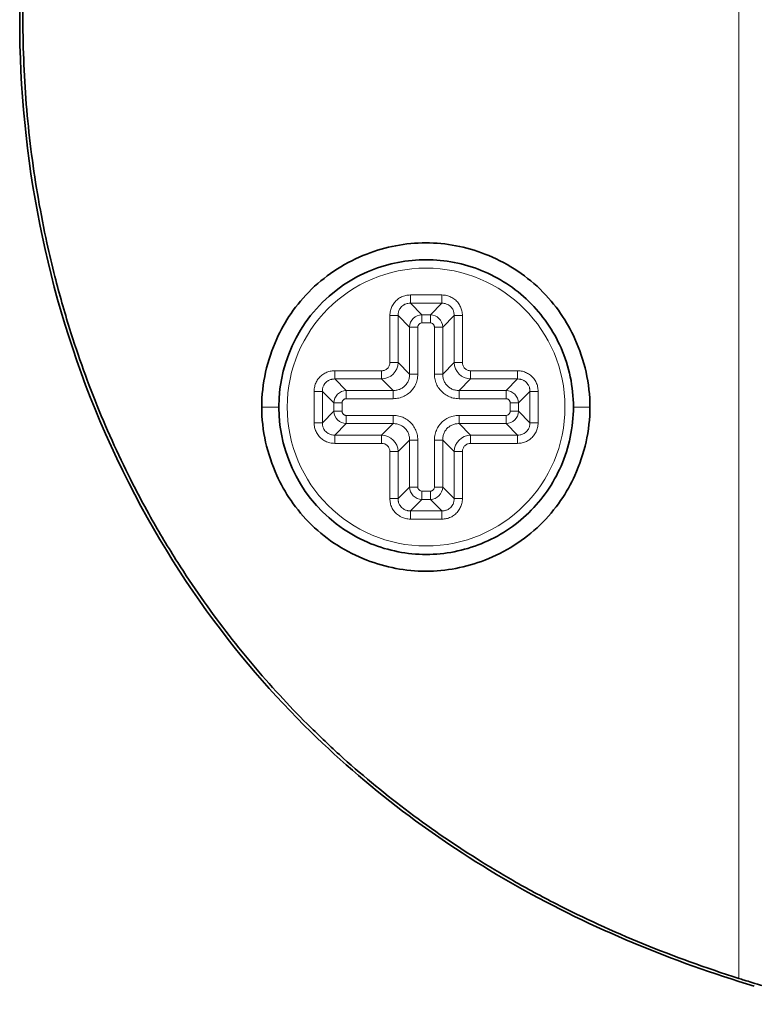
# Model space of a CAD drawing. Header units: millimetres. Extents: x 5 to 415, y 5 to 292.
# Tile 46 of 123: x 286 to 294, y 147 to 158. Entities that reach past the tile are written whole.
import ezdxf

# ---------------------------------------------------------------- set-up
doc = ezdxf.new("R2010")
doc.units = ezdxf.units.MM
doc.layers.add('Sichtbar (ISO)', color=7, linetype='Continuous', lineweight=35)
doc.layers.add('Sichtbar schmal (ISO)', color=7, linetype='Continuous', lineweight=18)

msp = doc.modelspace()

# ---------------------------------------------------------------- linework, layer by layer
at = {"layer": 'Sichtbar (ISO)'}
msp.add_line((290.61465678, 152.57741864), (290.6146164, 152.57746783), dxfattribs=at)
msp.add_arc((290.4675014, 153.63499894), 1.75, 124.081388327, 235.918610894, dxfattribs=at)
for points, knots in [([(294.36755158, 146.75790121), (293.39120771, 147.0518644), (292.4428171, 147.44054452), (290.660105, 148.44459046), (289.82931322, 149.06025904), (288.22795083, 150.62937397), (287.28220081, 151.83620458), (285.95662247, 154.97380986), (285.6376148, 156.60125212), (285.63761179, 159.8688264), (285.9566272, 161.4961999), (287.26229847, 164.58661627), (288.18409327, 165.79768512), (289.82930698, 167.40974834), (290.66016341, 168.02543918), (292.44287854, 169.02948087), (293.39120221, 169.41813178), (294.36755158, 169.71208636)], [-2.7875682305, -2.7875682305, -2.7875682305, -2.7875682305, -2.4566998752, -2.4566998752, -2.1233366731, -2.1233366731, -1.7272923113, -1.7272923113, -1.3629992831, -1.3629992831, -0.9987001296, -0.9987001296, -0.614094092, -0.614094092, -0.3058953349, -0.3058953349, -0.0000030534, -0.0000030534, -0.0000030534, -0.0000030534]), ([(294.1849538, 146.84951414), (293.78702917, 146.97515328), (293.40706291, 147.11284003), (293.04530886, 147.26078549), (292.68355481, 147.40873094), (292.33998582, 147.56685632), (292.01204632, 147.73484825), (291.83709303, 147.82447069), (291.66661073, 147.91690651), (291.50032313, 148.01214478), (291.35491455, 148.09542496), (291.21271325, 148.18084759), (291.07355485, 148.26832154), (290.7752565, 148.45582969), (290.49082967, 148.65274521), (290.21836905, 148.8592722), (289.94590842, 149.06579919), (289.68545422, 149.28197761), (289.43694187, 149.50752455), (289.30565029, 149.62668327), (289.1776959, 149.74846119), (289.05307381, 149.87287375), (288.94180773, 149.98395275), (288.83319792, 150.09713225), (288.72719157, 150.21236028), (288.50245424, 150.45664793), (288.28937387, 150.71012802), (288.08749263, 150.97290752), (287.88561139, 151.23568703), (287.69493346, 151.50776056), (287.51549452, 151.7896054), (287.40386685, 151.96493904), (287.29660011, 152.14407279), (287.19399616, 152.326812), (287.13166659, 152.43782191), (287.07105812, 152.55016212), (287.01220564, 152.66378421), (286.85647302, 152.96444556), (286.7130468, 153.27405697), (286.58258222, 153.59171987), (286.45211763, 153.90938277), (286.33462671, 154.23509978), (286.23093233, 154.5674729), (286.16746429, 154.77090792), (286.10915886, 154.97684161), (286.0561703, 155.18505447), (286.0225859, 155.31702079), (285.99113771, 155.4499024), (285.96185843, 155.58365377), (285.8863831, 155.92843442), (285.82537008, 156.27897679), (285.77953037, 156.63262465), (285.73369066, 156.98627251), (285.70298667, 157.34302048), (285.68768097, 157.70141358), (285.68009644, 157.87901022), (285.6762952, 158.05701134), (285.67629486, 158.23501758), (285.67629451, 158.41623101), (285.68023338, 158.59744943), (285.688094, 158.77825164), (285.70367611, 159.13665613), (285.73465808, 159.49342639), (285.7807945, 159.84715609), (285.82693093, 160.2008858), (285.88827113, 160.55156863), (285.96401522, 160.89620232), (285.99268851, 161.02666505), (286.02341709, 161.15625865), (286.05617195, 161.28496002), (286.10994318, 161.49623949), (286.16917314, 161.70511396), (286.2337202, 161.9114354), (286.33758625, 162.24343801), (286.45524225, 162.56884094), (286.58583802, 162.88616233), (286.71643378, 163.20348372), (286.85993431, 163.51273416), (287.01607287, 163.81364315), (287.07368517, 163.92467311), (287.13302, 164.03456237), (287.19401923, 164.14320504), (287.29833769, 164.32900145), (287.40752612, 164.51114916), (287.52109008, 164.68916931), (287.70105947, 164.97128504), (287.89196664, 165.24309773), (288.09389563, 165.5054397), (288.29582462, 165.76778166), (288.50879273, 166.02063096), (288.73280386, 166.26376476), (288.83711128, 166.37697636), (288.94381847, 166.48808158), (289.05305343, 166.59713155), (289.17841202, 166.72227784), (289.30709929, 166.84471857), (289.43926122, 166.96459694), (289.68658639, 167.18893492), (289.94607229, 167.40430488), (290.21783758, 167.61032456), (290.48960287, 167.81634424), (290.77360592, 168.01305697), (291.0718864, 168.20062163), (291.21152437, 168.28842874), (291.35431656, 168.37422607), (291.50038532, 168.45788395), (291.66633386, 168.55292758), (291.83651179, 168.64520881), (292.01112319, 168.73467516), (292.33942844, 168.90289024), (292.68332609, 169.06117333), (293.04525074, 169.20918925), (293.4071754, 169.35720517), (293.78715213, 169.49487907), (294.1849538, 169.62047464)], [0, 0, 0, 0, 0.0344827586, 0.0344827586, 0.0344827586, 0.0689655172, 0.0689655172, 0.0689655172, 0.0873618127, 0.0873618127, 0.0873618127, 0.1034482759, 0.1034482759, 0.1034482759, 0.1379310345, 0.1379310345, 0.1379310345, 0.1724137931, 0.1724137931, 0.1724137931, 0.190631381, 0.190631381, 0.190631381, 0.2068965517, 0.2068965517, 0.2068965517, 0.2413793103, 0.2413793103, 0.2413793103, 0.275862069, 0.275862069, 0.275862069, 0.2973135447, 0.2973135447, 0.2973135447, 0.3103448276, 0.3103448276, 0.3103448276, 0.3448275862, 0.3448275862, 0.3448275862, 0.3793103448, 0.3793103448, 0.3793103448, 0.4004161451, 0.4004161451, 0.4004161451, 0.4137931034, 0.4137931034, 0.4137931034, 0.4482758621, 0.4482758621, 0.4482758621, 0.4827586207, 0.4827586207, 0.4827586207, 0.4998460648, 0.4998460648, 0.4998460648, 0.5172413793, 0.5172413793, 0.5172413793, 0.5517241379, 0.5517241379, 0.5517241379, 0.5862068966, 0.5862068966, 0.5862068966, 0.5992605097, 0.5992605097, 0.5992605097, 0.6206896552, 0.6206896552, 0.6206896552, 0.6551724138, 0.6551724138, 0.6551724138, 0.6896551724, 0.6896551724, 0.6896551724, 0.702378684, 0.702378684, 0.702378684, 0.724137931, 0.724137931, 0.724137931, 0.7586206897, 0.7586206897, 0.7586206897, 0.7931034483, 0.7931034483, 0.7931034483, 0.8091598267, 0.8091598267, 0.8091598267, 0.8275862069, 0.8275862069, 0.8275862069, 0.8620689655, 0.8620689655, 0.8620689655, 0.8965517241, 0.8965517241, 0.8965517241, 0.9126945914, 0.9126945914, 0.9126945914, 0.9310344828, 0.9310344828, 0.9310344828, 0.9655172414, 0.9655172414, 0.9655172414, 1, 1, 1, 1]), ([(288.51412416, 153.63499896), (288.51409344, 153.77453236), (288.52993753, 153.91388921), (288.59053822, 154.1863839), (288.63532702, 154.31954439), (288.78387785, 154.64476923), (288.91742355, 154.85193913), (289.29405473, 155.21622977), (289.51910441, 155.35770463), (289.98531022, 155.53832397), (290.2244781, 155.58503015), (290.70355414, 155.58502879), (290.9427218, 155.5383214), (291.40892687, 155.35769955), (291.63397582, 155.2162235), (292.01059859, 154.85193682), (292.14414532, 154.64476885), (292.29269659, 154.31953906), (292.33748397, 154.18638193), (292.39808431, 153.91388979), (292.41392841, 153.77453239), (292.4139048, 153.63499891)], [-0.54629093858, -0.54629093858, -0.54629093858, -0.54629093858, -0.50442809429, -0.50442809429, -0.46252772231, -0.46252772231, -0.39714004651, -0.39714004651, -0.33256562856, -0.33256562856, -0.27315315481, -0.27315315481, -0.21374072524, -0.21374072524, -0.14916639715, -0.14916639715, -0.08378101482, -0.08378101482, -0.04188477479, -0.04188477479, -0.00002468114, -0.00002468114, -0.00002468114, -0.00002468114]), ([(292.21757218, 153.63499888), (292.21750139, 153.75537391), (292.20508238, 153.87542782), (292.15571676, 154.11145185), (292.11883654, 154.22675159), (291.97956667, 154.54459017), (291.8495012, 154.73214234), (291.52494241, 155.04766202), (291.33344706, 155.17253138), (290.9148566, 155.34172975), (290.69227827, 155.38498149), (290.24298189, 155.38501638), (290.02036718, 155.34178552), (289.69747032, 155.21131939), (289.58855228, 155.15322994), (289.48685393, 155.08442315)], [-0.55101629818, -0.55101629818, -0.55101629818, -0.55101629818, -0.51492403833, -0.51492403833, -0.47872638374, -0.47872638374, -0.41089323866, -0.41089323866, -0.3429597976, -0.3429597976, -0.27556484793, -0.27556484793, -0.20816556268, -0.20816556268, -0.17116534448, -0.17116534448, -0.17116534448, -0.17116534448]), ([(292.4139048, 153.63499891), (292.41392843, 153.49548241), (292.39808816, 153.35614191), (292.33750218, 153.08368127), (292.29272535, 152.95053878), (292.14415945, 152.62523337), (292.01060105, 152.41808662), (291.63407128, 152.0538438), (291.4090303, 151.91235456), (290.94283082, 151.73170384), (290.70366065, 151.68498232), (290.22457163, 151.68495449), (289.98539704, 151.73165151), (289.51918257, 151.91225075), (289.29412687, 152.05371564), (288.91742539, 152.41803944), (288.78388852, 152.62522537), (288.63534875, 152.95039306), (288.59055198, 153.08356464), (288.52994043, 153.35608314), (288.51409346, 153.49545277), (288.51412416, 153.63499896)], [-0.54589797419, -0.54589797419, -0.54589797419, -0.54589797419, -0.50410513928, -0.50410513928, -0.46227620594, -0.46227620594, -0.39696045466, -0.39696045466, -0.33243084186, -0.33243084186, -0.27305848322, -0.27305848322, -0.21368521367, -0.21368521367, -0.14915380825, -0.14915380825, -0.0837912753, -0.0837912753, -0.04188983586, -0.04188983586, -0.00002591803, -0.00002591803, -0.00002591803, -0.00002591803]), ([(289.48685391, 152.18557474), (289.58853497, 152.11677965), (289.69743335, 152.05869819), (290.02030254, 151.92822979), (290.24291155, 151.88499106), (290.69220363, 151.88500682), (290.9147837, 151.92824903), (291.3333821, 152.09742979), (291.52488348, 152.2222916), (291.84945809, 152.53780061), (291.97953251, 152.72535023), (292.11881931, 153.04319604), (292.15570594, 153.15850498), (292.20508019, 153.3945489), (292.21750139, 153.51461331), (292.21757218, 153.63499888)], [-0.38007672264, -0.38007672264, -0.38007672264, -0.38007672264, -0.3430620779, -0.3430620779, -0.27562619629, -0.27562619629, -0.20819343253, -0.20819343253, -0.14022157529, -0.14022157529, -0.0723494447, -0.0723494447, -0.03612824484, -0.03612824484, -0.00001250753, -0.00001250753, -0.00001250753, -0.00001250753]), ([(295.1675014, 146.54234852), (295.16750139, 146.54455238), (295.15999799, 146.54860163), (295.12954253, 146.56061509), (295.10586727, 146.56874062), (295.02646673, 146.59425123), (294.96095995, 146.61405078), (294.80020603, 146.66204287), (294.705558, 146.69006637), (294.51823145, 146.74638558), (294.42932491, 146.77340506), (294.30828394, 146.81086999), (294.27818281, 146.82023945), (294.23690134, 146.83316594), (294.22580628, 146.83664769), (294.20479101, 146.84325698), (294.19487288, 146.84638233), (294.1849538, 146.84951414)], [-0.15925330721, -0.15925330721, -0.15925330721, -0.15925330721, -0.13800127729, -0.13800127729, -0.11556684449, -0.11556684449, -0.0807993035, -0.0807993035, -0.04514573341, -0.04514573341, -0.01613782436, -0.01613782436, -0.00661673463, -0.00661673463, -0.00312195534, -0.00312195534, -0.000001, -0.000001, -0.000001, -0.000001])]:
    msp.add_open_spline(points, degree=3, knots=knots, dxfattribs=at)
at = {"layer": 'Sichtbar schmal (ISO)'}
for p, q in [((294.1849538, 146.84951414), (294.1849538, 169.62047464)), ((290.28105989, 154.86816258), (290.28105989, 154.96597734)), ((290.28105989, 154.96597734), (290.6539429, 154.96597734)), ((290.6539429, 154.96597734), (290.6539429, 154.86816258)), ((290.6539429, 154.86816258), (290.2810599, 154.86816258)), ((290.41743242, 154.7317901), (290.2810599, 154.86816258)), ((290.6539429, 154.86816258), (290.51757045, 154.73179013)), ((290.03652299, 154.72144044), (290.13433775, 154.72144044)), ((290.03652299, 154.1637921), (290.03652299, 154.72144044)), ((290.13433786, 154.16379208), (290.13433775, 154.72144044)), ((290.13433775, 154.72144044), (290.27071023, 154.58506799)), ((290.51757045, 154.73179013), (290.41743242, 154.7317901)), ((290.41743243, 154.7317901), (290.41743243, 154.63397529)), ((290.51757047, 154.63397529), (290.51757047, 154.73179013)), ((290.66429255, 154.58506792), (290.80066504, 154.72144044)), ((290.80066504, 154.72144044), (290.800665, 154.16379209)), ((290.80066504, 154.72144044), (290.8984798, 154.72144044)), ((290.8984798, 154.72144044), (290.8984798, 154.1637921)), ((290.36852505, 154.58506801), (290.27071023, 154.58506801)), ((290.27071023, 154.58506799), (290.27071029, 154.02741957)), ((290.36852505, 154.58506802), (290.36852505, 154.02741957)), ((290.51757048, 154.63397529), (290.41743243, 154.63397529)), ((290.56647774, 154.02741957), (290.56647775, 154.58506791)), ((290.66429255, 154.58506791), (290.56647775, 154.58506791)), ((290.66429251, 154.02741957), (290.66429255, 154.58506792)), ((290.13433786, 154.1637921), (290.03652299, 154.1637921)), ((290.27071029, 154.02741957), (290.13433785, 154.16379206)), ((290.800665, 154.16379208), (290.66429251, 154.02741957)), ((290.8984798, 154.1637921), (290.800665, 154.1637921)), ((289.38105989, 153.96816256), (289.38105989, 154.06597734)), ((289.38105989, 154.06597734), (289.93870824, 154.06597734)), ((289.93870824, 154.06597734), (289.93870824, 153.96816252)), ((290.27071029, 154.02741957), (290.36852505, 154.02741957)), ((290.56647774, 154.02741957), (290.66429252, 154.02741957)), ((290.99629456, 153.96816246), (290.99629456, 154.06597734)), ((290.99629456, 154.06597734), (291.5539429, 154.06597734)), ((291.5539429, 154.06597734), (291.5539429, 153.96816256)), ((289.3810599, 153.96816257), (289.93870825, 153.96816252)), ((289.51743241, 153.83179009), (289.3810599, 153.96816256)), ((289.93870826, 153.96816252), (290.07508077, 153.83179005)), ((290.85992203, 153.83179006), (290.99629452, 153.96816247)), ((290.99629454, 153.96816246), (291.5539429, 153.96816256)), ((291.5539429, 153.96816256), (291.41757045, 153.83179012)), ((289.13652299, 153.82144044), (289.23433775, 153.82144044)), ((289.13652299, 153.44855744), (289.13652299, 153.82144044)), ((289.23433775, 153.82144044), (289.23433775, 153.44855744)), ((289.23433775, 153.82144044), (289.37071023, 153.68506799)), ((290.07508077, 153.83179005), (289.51743242, 153.83179009)), ((289.51743243, 153.83179009), (289.51743243, 153.73397529)), ((290.07508077, 153.73397529), (290.07508077, 153.83179006)), ((291.41757046, 153.83179012), (290.85992203, 153.83179006)), ((290.85992203, 153.83179006), (290.85992203, 153.73397529)), ((291.41757047, 153.73397529), (291.41757047, 153.83179012)), ((291.56429256, 153.68506792), (291.70066504, 153.82144044)), ((291.70066504, 153.82144044), (291.7984798, 153.82144044)), ((291.70066504, 153.44855744), (291.70066504, 153.82144044)), ((291.7984798, 153.82144044), (291.7984798, 153.44855744)), ((289.46852505, 153.68506801), (289.37071023, 153.68506801)), ((289.37071023, 153.68506799), (289.37071026, 153.58492996)), ((289.46852505, 153.68506802), (289.46852505, 153.58492997)), ((290.07508077, 153.73397529), (289.51743243, 153.73397529)), ((291.41757048, 153.73397529), (290.85992203, 153.73397529)), ((291.46647774, 153.58492986), (291.46647775, 153.68506791)), ((291.56429256, 153.68506791), (291.46647775, 153.68506791)), ((291.56429259, 153.58492988), (291.56429256, 153.68506791)), ((288.5141903, 153.63499898), (288.71740237, 153.63499898)), ((289.37071026, 153.58492996), (289.23433775, 153.44855744)), ((289.37071026, 153.58492997), (289.46852505, 153.58492997)), ((289.51743232, 153.53602259), (290.07508077, 153.53602259)), ((289.51743233, 153.53602259), (289.51743233, 153.43820777)), ((290.07508077, 153.43820783), (290.07508077, 153.53602259)), ((290.85992203, 153.53602259), (291.41757037, 153.53602259)), ((290.85992203, 153.53602259), (290.85992203, 153.43820783)), ((291.41757037, 153.4382078), (291.41757037, 153.53602259)), ((291.46647774, 153.58492987), (291.56429259, 153.58492987)), ((291.70066504, 153.44855744), (291.56429259, 153.58492989)), ((292.41384427, 153.63499893), (292.21760226, 153.63499891)), ((289.23433775, 153.44855744), (289.13652299, 153.44855744)), ((289.3810599, 153.30183531), (289.51743235, 153.43820777)), ((289.51743234, 153.43820777), (290.07508076, 153.43820783)), ((290.07508076, 153.43820783), (289.93870828, 153.30183541)), ((290.85992203, 153.43820783), (291.41757038, 153.4382078)), ((290.99629454, 153.30183534), (290.85992203, 153.43820783)), ((291.41757038, 153.4382078), (291.5539429, 153.30183531)), ((291.7984798, 153.44855744), (291.70066504, 153.44855744)), ((289.93870825, 153.30183542), (289.3810599, 153.30183531)), ((289.3810599, 153.20402053), (289.3810599, 153.30183531)), ((289.93870823, 153.30183541), (289.93870823, 153.20402054)), ((291.5539429, 153.30183531), (290.99629455, 153.30183534)), ((290.99629456, 153.20402054), (290.99629456, 153.30183534)), ((291.5539429, 153.30183531), (291.5539429, 153.20402054)), ((289.93870823, 153.20402054), (289.3810599, 153.20402053)), ((290.1343378, 153.1062058), (290.27071029, 153.24257831)), ((290.27071029, 153.24257831), (290.27071026, 152.68492996)), ((290.36852505, 153.24257831), (290.27071029, 153.24257831)), ((290.36852505, 153.24257831), (290.36852505, 152.68492997)), ((290.56647774, 152.68492986), (290.56647775, 153.24257831)), ((290.66429252, 153.24257831), (290.56647775, 153.24257831)), ((290.66429258, 152.68492988), (290.66429252, 153.24257831)), ((290.66429252, 153.2425783), (290.80066493, 153.10620582)), ((291.5539429, 153.20402054), (290.99629456, 153.20402054)), ((290.03652299, 153.10620578), (290.1343378, 153.10620578)), ((290.03652299, 152.54855744), (290.03652299, 153.10620578)), ((290.13433775, 152.54855744), (290.1343378, 153.10620579)), ((290.80066493, 153.1062058), (290.80066504, 152.54855744)), ((290.80066493, 153.10620578), (290.8984798, 153.10620578)), ((290.8984798, 153.10620578), (290.8984798, 152.54855744)), ((290.27071026, 152.68492996), (290.13433775, 152.54855744)), ((290.27071026, 152.68492997), (290.36852505, 152.68492997)), ((290.41743232, 152.63602259), (290.51757037, 152.63602259)), ((290.41743233, 152.63602259), (290.41743233, 152.53820777)), ((290.51757037, 152.5382078), (290.51757037, 152.63602259)), ((290.56647774, 152.68492987), (290.66429258, 152.68492987)), ((290.80066504, 152.54855744), (290.66429258, 152.68492989)), ((290.13433775, 152.54855744), (290.03652299, 152.54855744)), ((290.2810599, 152.40183529), (290.41743235, 152.53820777)), ((290.41743234, 152.53820777), (290.51757037, 152.5382078)), ((290.51757038, 152.5382078), (290.6539429, 152.4018353)), ((290.8984798, 152.54855744), (290.80066504, 152.54855744)), ((290.2810599, 152.30402053), (290.2810599, 152.4018353)), ((290.2810599, 152.40183529), (290.6539429, 152.4018353)), ((290.6539429, 152.4018353), (290.6539429, 152.30402054)), ((290.6539429, 152.30402054), (290.2810599, 152.30402053))]:
    msp.add_line(p, q, dxfattribs=at)
msp.add_circle((290.4675014, 153.63499894), 1.65, dxfattribs=at)
for centre, major_axis, ratio, start_param, end_param in [((290.41961414, 154.58288621), (0.10605534, 0.10605422), 0.986349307, 0.8069220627, 2.3346807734), ((290.51538861, 154.58288619), (0.10605471, -0.10605489), 0.9863494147, 0.8069176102, 2.3346759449), ((289.93440011, 154.16810038), (0.14136138, -0.14152023), 0.9995475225, 5.5196666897, 7.0478262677), ((291.00060291, 154.16810022), (-0.14155439, -0.14132723), 0.9995474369, 5.5199080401, 7.0480674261), ((289.5196141, 153.68288623), (0.10605515, 0.10605437), 0.9863492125, 0.8069202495, 2.3346792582), ((291.41609228, 153.68358982), (-0.10580391, 0.10580444), 0.9816149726, 3.9462406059, 5.4785418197), ((289.51891055, 153.58640808), (0.10580377, -0.10580455), 0.9816153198, 3.946241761, 5.4785430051), ((291.41538868, 153.58711171), (0.10605474, 0.10605483), 0.9863493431, 3.9485088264, 5.4762673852), ((289.93439989, 153.10189766), (-0.14155439, -0.14132723), 0.9995474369, 2.3783154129, 3.906474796), ((291.00060374, 153.10189664), (0.1415267, -0.14135707), 0.9995416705, 2.3769151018, 3.9050711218), ((290.41961409, 152.68711161), (0.10605449, -0.10605499), 0.9863491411, 3.9485114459, 5.4762706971), ((290.5153887, 152.68711167), (0.10605485, 0.10605468), 0.9863492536, 3.9485099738, 5.4762688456)]:
    msp.add_ellipse(centre, major_axis=major_axis, ratio=ratio, start_param=start_param, end_param=end_param, dxfattribs=at)
for points in [[(290.03652299, 154.72144044), (290.03685074, 154.74171376), (290.0412752, 154.7801948), (290.05912633, 154.82998563), (290.08846922, 154.87704766), (290.12882, 154.91657827), (290.17534176, 154.9446654), (290.22453627, 154.96159168), (290.26164099, 154.96572352), (290.28105989, 154.96597734)], [(290.6539429, 154.96597734), (290.67421621, 154.96564959), (290.71269726, 154.96122513), (290.76248809, 154.943374), (290.80955012, 154.91403112), (290.84908073, 154.87368034), (290.87716786, 154.82715858), (290.89409414, 154.77796407), (290.89822598, 154.74085935), (290.8984798, 154.72144044)], [(289.13652299, 153.82144044), (289.13685074, 153.84171376), (289.1412752, 153.8801948), (289.15912633, 153.92998563), (289.18846922, 153.97704766), (289.22882, 154.01657827), (289.27534176, 154.0446654), (289.32453627, 154.06159168), (289.36164099, 154.06572352), (289.38105989, 154.06597734)], [(290.07508077, 153.83179005), (290.09080568, 153.83147119), (290.12156163, 153.83452126), (290.1621126, 153.84787567), (290.2001583, 153.87074431), (290.2322509, 153.90297786), (290.25490209, 153.94104957), (290.26800951, 153.98123112), (290.27102661, 154.01179424), (290.27071029, 154.02741957)], [(290.07508077, 153.73397529), (290.09983745, 153.73441053), (290.14655324, 153.73977823), (290.20700608, 153.76196848), (290.2615224, 153.79635614), (290.30754064, 153.84273152), (290.34148556, 153.89760743), (290.36272528, 153.95639727), (290.36804463, 154.0027995), (290.36852505, 154.02741957)], [(290.56647774, 154.02741957), (290.56691299, 154.00266289), (290.57228069, 153.9559471), (290.59447094, 153.89549425), (290.62885859, 153.84097793), (290.67523398, 153.7949597), (290.73010989, 153.76101478), (290.78889972, 153.73977506), (290.83530196, 153.73445571), (290.85992203, 153.73397529)], [(290.66429251, 154.02741957), (290.66397365, 154.01169467), (290.66702372, 153.98093872), (290.68037812, 153.94038775), (290.70324675, 153.90234206), (290.7354803, 153.87024945), (290.77355202, 153.84759826), (290.81373356, 153.83449083), (290.84429669, 153.83147374), (290.85992203, 153.83179006)], [(291.5539429, 154.06597734), (291.57421622, 154.06564959), (291.61269726, 154.06122513), (291.66248809, 154.043374), (291.70955012, 154.01403112), (291.74908073, 153.97368034), (291.77716786, 153.92715858), (291.79409414, 153.87796407), (291.79822598, 153.84085935), (291.7984798, 153.82144044)], [(290.36852505, 153.24257831), (290.36808981, 153.26733499), (290.36272211, 153.31405078), (290.34053186, 153.37450362), (290.3061442, 153.42901994), (290.25976882, 153.47503818), (290.20489291, 153.5089831), (290.14610307, 153.53022282), (290.09970083, 153.53554217), (290.07508077, 153.53602259)], [(290.85992203, 153.53602259), (290.83552875, 153.53564275), (290.78934272, 153.53039003), (290.72865585, 153.50836471), (290.67418945, 153.47419436), (290.62803766, 153.42797387), (290.59378067, 153.37286827), (290.57232552, 153.31393591), (290.56695978, 153.26732009), (290.56647775, 153.24257831)], [(289.3810599, 153.20402053), (289.36078658, 153.20434828), (289.32230553, 153.20877274), (289.27251471, 153.22662388), (289.22545267, 153.25596676), (289.18592207, 153.29631754), (289.15783493, 153.3428393), (289.14090866, 153.39203381), (289.13677681, 153.42913853), (289.13652299, 153.44855744)], [(290.27071029, 153.24257831), (290.27102915, 153.25830321), (290.26797907, 153.28905917), (290.25462467, 153.32961014), (290.23175604, 153.36765583), (290.19952249, 153.39974843), (290.16145078, 153.42239962), (290.12126924, 153.43550705), (290.09070611, 153.43852415), (290.07508076, 153.43820783)], [(290.85992203, 153.43820783), (290.84420293, 153.43852666), (290.81345387, 153.43547902), (290.77289782, 153.42212664), (290.73483755, 153.39925007), (290.70273677, 153.36700154), (290.68008868, 153.32892299), (290.66698674, 153.28873224), (290.66397634, 153.25818928), (290.66429252, 153.2425783)], [(291.7984798, 153.44855744), (291.79815205, 153.42828412), (291.79372759, 153.38980307), (291.77587646, 153.34001225), (291.74653358, 153.29295021), (291.7061828, 153.25341961), (291.65966104, 153.22533247), (291.61046653, 153.2084062), (291.57336181, 153.20427435), (291.5539429, 153.20402054)], [(290.2810599, 152.30402053), (290.26078658, 152.30434828), (290.22230553, 152.30877274), (290.17251471, 152.32662387), (290.12545267, 152.35596676), (290.08592207, 152.39631754), (290.05783493, 152.4428393), (290.04090866, 152.49203381), (290.03677681, 152.52913853), (290.03652299, 152.54855744)], [(290.8984798, 152.54855744), (290.89815205, 152.52828412), (290.89372759, 152.48980307), (290.87587646, 152.44001225), (290.84653358, 152.39295021), (290.8061828, 152.35341961), (290.75966104, 152.32533247), (290.71046653, 152.3084062), (290.67336181, 152.30427435), (290.6539429, 152.30402054)]]:
    msp.add_open_spline(points, degree=3, dxfattribs=at)
for points, knots in [([(290.13433775, 154.72144044), (290.13406675, 154.73147532), (290.13477872, 154.74133515), (290.13635319, 154.75071014), (290.13696263, 154.75433893), (290.13770007, 154.75789583), (290.13855122, 154.76136631), (290.14003491, 154.76741594), (290.14185863, 154.77319586), (290.14402806, 154.77881436), (290.14631841, 154.78474602), (290.14899396, 154.79049984), (290.15213307, 154.79617092), (290.15370941, 154.79901871), (290.15540256, 154.80184372), (290.15721034, 154.80462644), (290.16241252, 154.81263416), (290.1685772, 154.82028436), (290.17548671, 154.82718165), (290.18233252, 154.83401536), (290.18993152, 154.84012968), (290.19786903, 154.84528723), (290.20072687, 154.84714417), (290.20362748, 154.84887897), (290.20654782, 154.85048892), (290.21215902, 154.85358232), (290.21783583, 154.85621473), (290.22368079, 154.8584716), (290.22932686, 154.86065167), (290.23513177, 154.86248146), (290.24121889, 154.86396998), (290.24465884, 154.86481118), (290.24818642, 154.86554142), (290.25178689, 154.86614606), (290.26115317, 154.86771898), (290.27101794, 154.86843313), (290.2810599, 154.86816258)], [0, 0, 0, 0, 0.12015725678, 0.12015725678, 0.12015725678, 0.16666666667, 0.16666666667, 0.16666666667, 0.24774056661, 0.24774056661, 0.24774056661, 0.33333333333, 0.33333333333, 0.33333333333, 0.37631459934, 0.37631459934, 0.37631459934, 0.5, 0.5, 0.5, 0.62254523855, 0.62254523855, 0.62254523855, 0.66666666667, 0.66666666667, 0.66666666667, 0.75144238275, 0.75144238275, 0.75144238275, 0.83333333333, 0.83333333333, 0.83333333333, 0.87961154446, 0.87961154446, 0.87961154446, 0.99999998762, 0.99999998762, 0.99999998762, 0.99999998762]), ([(290.6539429, 154.86816259), (290.66397778, 154.86843359), (290.67383761, 154.86772162), (290.6832126, 154.86614714), (290.68684139, 154.86553771), (290.69039829, 154.86480026), (290.69386877, 154.86394912), (290.6999184, 154.86246542), (290.70569832, 154.8606417), (290.71131682, 154.85847227), (290.71724848, 154.85618192), (290.7230023, 154.85350638), (290.72867338, 154.85036726), (290.73152117, 154.84879093), (290.73434618, 154.84709778), (290.7371289, 154.84528999), (290.74513662, 154.84008782), (290.75278682, 154.83392314), (290.75968411, 154.82701363), (290.76651782, 154.82016781), (290.77263214, 154.81256881), (290.77778969, 154.8046313), (290.77964663, 154.80177347), (290.78138143, 154.79887285), (290.78299138, 154.79595251), (290.78608478, 154.79034131), (290.78871719, 154.78466451), (290.79097406, 154.77881955), (290.79315413, 154.77317348), (290.79498392, 154.76736857), (290.79647244, 154.76128145), (290.79731364, 154.7578415), (290.79804388, 154.75431391), (290.79864852, 154.75071345), (290.80022144, 154.74134717), (290.80093559, 154.7314824), (290.80066504, 154.72144044)], [0, 0, 0, 0, 0.12015725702, 0.12015725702, 0.12015725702, 0.16666666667, 0.16666666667, 0.16666666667, 0.24774056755, 0.24774056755, 0.24774056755, 0.33333333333, 0.33333333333, 0.33333333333, 0.37631460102, 0.37631460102, 0.37631460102, 0.5, 0.5, 0.5, 0.62254524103, 0.62254524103, 0.62254524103, 0.66666666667, 0.66666666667, 0.66666666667, 0.75144238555, 0.75144238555, 0.75144238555, 0.83333333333, 0.83333333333, 0.83333333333, 0.8796115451, 0.8796115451, 0.8796115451, 0.99999998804, 0.99999998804, 0.99999998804, 0.99999998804]), ([(290.36852505, 154.58506803), (290.36824356, 154.58933932), (290.36885942, 154.59368899), (290.37063375, 154.5987063), (290.37120645, 154.60032575), (290.37188109, 154.60202438), (290.37265921, 154.60372921), (290.37429183, 154.6073062), (290.37640856, 154.61088841), (290.37864877, 154.61399337), (290.38006764, 154.61595994), (290.38156948, 154.61771188), (290.3831764, 154.61932379), (290.38531582, 154.62146983), (290.38763967, 154.62337483), (290.39030235, 154.62512156), (290.39293616, 154.62684935), (290.39585867, 154.62848459), (290.3987817, 154.62981481), (290.4010333, 154.63083947), (290.40328004, 154.6316878), (290.4053389, 154.63236168), (290.4100706, 154.63391041), (290.41389176, 154.63437517), (290.41743243, 154.63397529)], [0, 0, 0, 0, 0.2, 0.2, 0.2, 0.2645545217, 0.2645545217, 0.2645545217, 0.4, 0.4, 0.4, 0.4857863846, 0.4857863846, 0.4857863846, 0.6, 0.6, 0.6, 0.712975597, 0.712975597, 0.712975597, 0.8, 0.8, 0.8, 1, 1, 1, 1]), ([(290.51757049, 154.63397529), (290.52184178, 154.63425678), (290.52619145, 154.63364092), (290.53120876, 154.63186659), (290.53282821, 154.63129389), (290.53452684, 154.63061925), (290.53623167, 154.62984113), (290.53980866, 154.62820851), (290.54339087, 154.62609178), (290.54649583, 154.62385157), (290.5484624, 154.62243269), (290.55021434, 154.62093086), (290.55182624, 154.61932393), (290.55397229, 154.61718451), (290.55587729, 154.61486067), (290.55762402, 154.61219799), (290.55935181, 154.60956418), (290.56098705, 154.60664167), (290.56231727, 154.60371863), (290.56334193, 154.60146704), (290.56419025, 154.5992203), (290.56486414, 154.59716144), (290.56641287, 154.59242974), (290.56687763, 154.58860858), (290.56647775, 154.58506791)], [0, 0, 0, 0, 0.2, 0.2, 0.2, 0.2645545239, 0.2645545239, 0.2645545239, 0.4, 0.4, 0.4, 0.4857863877, 0.4857863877, 0.4857863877, 0.6, 0.6, 0.6, 0.7129755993, 0.7129755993, 0.7129755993, 0.8, 0.8, 0.8, 1, 1, 1, 1]), ([(289.93870824, 154.06597734), (289.95163999, 154.06597734), (289.96450359, 154.06847617), (289.97635669, 154.07333047), (289.9882098, 154.07818477), (289.99905241, 154.08539454), (290.00807876, 154.09442081), (290.01710511, 154.10344708), (290.02431521, 154.11428984), (290.02916968, 154.12614331), (290.03402415, 154.13799678), (290.03652299, 154.15086096), (290.03652299, 154.1637921)], [0, 0, 0, 0, 0.2500000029, 0.2500000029, 0.2500000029, 0.5000000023, 0.5000000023, 0.5000000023, 0.7500000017, 0.7500000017, 0.7500000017, 1, 1, 1, 1]), ([(290.8984798, 154.1637921), (290.8984798, 154.15086035), (290.90097863, 154.13799675), (290.90583293, 154.12614364), (290.91068723, 154.11429054), (290.917897, 154.10344793), (290.92692327, 154.09442158), (290.93594954, 154.08539523), (290.9467923, 154.07818513), (290.95864577, 154.07333065), (290.97049924, 154.06847618), (290.98336342, 154.06597734), (290.99629456, 154.06597734)], [0, 0, 0, 0, 0.2500000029, 0.2500000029, 0.2500000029, 0.5000000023, 0.5000000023, 0.5000000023, 0.7500000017, 0.7500000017, 0.7500000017, 1, 1, 1, 1]), ([(289.23433775, 153.82144044), (289.23406675, 153.83147533), (289.23477872, 153.84133515), (289.23635319, 153.85071014), (289.23696263, 153.85433893), (289.23770007, 153.85789584), (289.23855122, 153.86136631), (289.24003491, 153.86741594), (289.24185863, 153.87319586), (289.24402806, 153.87881436), (289.24631841, 153.88474602), (289.24899396, 153.89049984), (289.25213307, 153.89617092), (289.25370941, 153.89901871), (289.25540256, 153.90184372), (289.25721034, 153.90462644), (289.26241252, 153.91263416), (289.2685772, 153.92028435), (289.2754867, 153.92718165), (289.28233252, 153.93401536), (289.28993152, 153.94012968), (289.29786903, 153.94528723), (289.30072687, 153.94714417), (289.30362748, 153.94887896), (289.30654782, 153.95048892), (289.31215902, 153.95358232), (289.31783583, 153.95621473), (289.32368079, 153.9584716), (289.32932685, 153.96065167), (289.33513176, 153.96248146), (289.34121888, 153.96396998), (289.34465883, 153.96481117), (289.34818642, 153.96554141), (289.35178689, 153.96614605), (289.36115317, 153.96771897), (289.37101794, 153.96843312), (289.3810599, 153.96816257)], [0, 0, 0, 0, 0.12015725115, 0.12015725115, 0.12015725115, 0.16666666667, 0.16666666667, 0.16666666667, 0.24774056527, 0.24774056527, 0.24774056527, 0.33333333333, 0.33333333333, 0.33333333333, 0.37631461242, 0.37631461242, 0.37631461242, 0.5, 0.5, 0.5, 0.62254526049, 0.62254526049, 0.62254526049, 0.66666666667, 0.66666666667, 0.66666666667, 0.75144241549, 0.75144241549, 0.75144241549, 0.83333333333, 0.83333333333, 0.83333333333, 0.87961158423, 0.87961158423, 0.87961158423, 0.99999999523, 0.99999999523, 0.99999999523, 0.99999999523]), ([(291.5539429, 153.96816257), (291.56397779, 153.96843357), (291.57383761, 153.96772161), (291.5832126, 153.96614714), (291.5868414, 153.9655377), (291.5903983, 153.96480026), (291.59386878, 153.96394911), (291.59991841, 153.96246542), (291.60569833, 153.9606417), (291.61131682, 153.95847228), (291.61724848, 153.95618192), (291.62300231, 153.95350637), (291.6286734, 153.95036725), (291.63152118, 153.94879092), (291.63434619, 153.94709777), (291.6371289, 153.94528999), (291.64513662, 153.94008782), (291.65278683, 153.93392313), (291.65968412, 153.92701361), (291.66651783, 153.9201678), (291.67263214, 153.91256881), (291.67778969, 153.9046313), (291.67964663, 153.90177346), (291.68138143, 153.89887285), (291.68299139, 153.8959525), (291.68608479, 153.8903413), (291.68871719, 153.8846645), (291.69097406, 153.87881955), (291.69315413, 153.87317348), (291.69498392, 153.86736857), (291.69647245, 153.86128145), (291.69731364, 153.8578415), (291.69804388, 153.85431391), (291.69864852, 153.85071345), (291.70022144, 153.84134717), (291.70093559, 153.8314824), (291.70066504, 153.82144044)], [0, 0, 0, 0, 0.12015719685, 0.12015719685, 0.12015719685, 0.16666666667, 0.16666666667, 0.16666666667, 0.24774048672, 0.24774048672, 0.24774048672, 0.33333333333, 0.33333333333, 0.33333333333, 0.37631451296, 0.37631451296, 0.37631451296, 0.5, 0.5, 0.5, 0.62254517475, 0.62254517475, 0.62254517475, 0.66666666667, 0.66666666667, 0.66666666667, 0.75144234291, 0.75144234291, 0.75144234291, 0.83333333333, 0.83333333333, 0.83333333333, 0.87961152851, 0.87961152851, 0.87961152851, 0.99999998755, 0.99999998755, 0.99999998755, 0.99999998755]), ([(289.46852505, 153.68506803), (289.46824356, 153.68933932), (289.46885942, 153.69368899), (289.47063375, 153.6987063), (289.47120645, 153.70032575), (289.47188109, 153.70202438), (289.47265921, 153.70372921), (289.47429183, 153.7073062), (289.47640856, 153.71088841), (289.47864877, 153.71399337), (289.48006764, 153.71595994), (289.48156948, 153.71771188), (289.4831764, 153.71932379), (289.48531582, 153.72146983), (289.48763967, 153.72337483), (289.49030235, 153.72512156), (289.49293616, 153.72684935), (289.49585867, 153.72848459), (289.4987817, 153.72981481), (289.5010333, 153.73083947), (289.50328004, 153.7316878), (289.5053389, 153.73236168), (289.5100706, 153.73391041), (289.51389176, 153.73437517), (289.51743243, 153.73397529)], [0, 0, 0, 0, 0.2, 0.2, 0.2, 0.2645545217, 0.2645545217, 0.2645545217, 0.4, 0.4, 0.4, 0.4857863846, 0.4857863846, 0.4857863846, 0.6, 0.6, 0.6, 0.712975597, 0.712975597, 0.712975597, 0.8, 0.8, 0.8, 1, 1, 1, 1]), ([(291.41757049, 153.73397529), (291.42184178, 153.73425678), (291.42619145, 153.73364092), (291.43120876, 153.73186659), (291.43282821, 153.73129389), (291.43452684, 153.73061925), (291.43623167, 153.72984113), (291.43980866, 153.72820851), (291.44339087, 153.72609178), (291.44649583, 153.72385157), (291.4484624, 153.72243269), (291.45021434, 153.72093086), (291.45182624, 153.71932393), (291.45397229, 153.71718451), (291.45587729, 153.71486067), (291.45762402, 153.71219799), (291.45935181, 153.70956418), (291.46098705, 153.70664167), (291.46231727, 153.70371863), (291.46334193, 153.70146704), (291.46419025, 153.6992203), (291.46486414, 153.69716144), (291.46641287, 153.69242974), (291.46687763, 153.68860858), (291.46647775, 153.68506791)], [0, 0, 0, 0, 0.2, 0.2, 0.2, 0.2645545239, 0.2645545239, 0.2645545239, 0.4, 0.4, 0.4, 0.4857863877, 0.4857863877, 0.4857863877, 0.6, 0.6, 0.6, 0.7129755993, 0.7129755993, 0.7129755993, 0.8, 0.8, 0.8, 1, 1, 1, 1]), ([(289.5174323, 153.53602259), (289.51316101, 153.5357411), (289.50881135, 153.53635696), (289.50379404, 153.53813129), (289.50217459, 153.53870399), (289.50047595, 153.53937863), (289.49877113, 153.54015675), (289.49519414, 153.54178937), (289.49161193, 153.5439061), (289.48850697, 153.54614631), (289.4865404, 153.54756518), (289.48478845, 153.54906702), (289.48317655, 153.55067395), (289.48103051, 153.55281337), (289.4791255, 153.55513721), (289.47737878, 153.55779989), (289.47565098, 153.5604337), (289.47401574, 153.56335621), (289.47268552, 153.56627924), (289.47166086, 153.56853084), (289.47081254, 153.57077758), (289.47013865, 153.57283644), (289.46858992, 153.57756814), (289.46812516, 153.5813893), (289.46852505, 153.58492997)], [0, 0, 0, 0, 0.2, 0.2, 0.2, 0.2645545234, 0.2645545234, 0.2645545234, 0.4, 0.4, 0.4, 0.485786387, 0.485786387, 0.485786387, 0.6, 0.6, 0.6, 0.7129755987, 0.7129755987, 0.7129755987, 0.8, 0.8, 0.8, 1, 1, 1, 1]), ([(291.46647774, 153.58492984), (291.46675924, 153.58065856), (291.46614338, 153.57630889), (291.46436905, 153.57129158), (291.46379635, 153.56967213), (291.46312171, 153.5679735), (291.46234359, 153.56626867), (291.46071097, 153.56269168), (291.45859424, 153.55910947), (291.45635402, 153.55600451), (291.45493515, 153.55403794), (291.45343332, 153.55228599), (291.45182639, 153.55067409), (291.44968697, 153.54852805), (291.44736313, 153.54662304), (291.44470045, 153.54487632), (291.44206663, 153.54314852), (291.43914413, 153.54151328), (291.43622109, 153.54018306), (291.4339695, 153.5391584), (291.43172276, 153.53831008), (291.42966389, 153.53763619), (291.4249322, 153.53608746), (291.42111104, 153.5356227), (291.41757037, 153.53602259)], [0, 0, 0, 0, 0.2, 0.2, 0.2, 0.2645545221, 0.2645545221, 0.2645545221, 0.4, 0.4, 0.4, 0.4857863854, 0.4857863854, 0.4857863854, 0.6, 0.6, 0.6, 0.7129755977, 0.7129755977, 0.7129755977, 0.8, 0.8, 0.8, 1, 1, 1, 1]), ([(289.3810599, 153.30183531), (289.37102501, 153.30156431), (289.36116518, 153.30227627), (289.35179019, 153.30385074), (289.3481614, 153.30446017), (289.34460449, 153.30519762), (289.34113401, 153.30604876), (289.33508439, 153.30753245), (289.32930447, 153.30935617), (289.32368598, 153.3115256), (289.31775431, 153.31381595), (289.31200048, 153.3164915), (289.3063294, 153.31963062), (289.30348162, 153.32120696), (289.30065661, 153.32290011), (289.2978739, 153.32470788), (289.28986617, 153.32991006), (289.28221597, 153.33607475), (289.27531867, 153.34298426), (289.26848497, 153.34983007), (289.26237066, 153.35742907), (289.2572131, 153.36536657), (289.25535616, 153.36822442), (289.25362137, 153.37112503), (289.25201141, 153.37404538), (289.24891801, 153.37965657), (289.24628561, 153.38533337), (289.24402874, 153.39117833), (289.24184867, 153.3968244), (289.24001887, 153.40262931), (289.23853035, 153.40871643), (289.23768916, 153.41215638), (289.23695892, 153.41568396), (289.23635428, 153.41928443), (289.23478136, 153.42865071), (289.2340672, 153.43851548), (289.23433775, 153.44855744)], [0, 0, 0, 0, 0.12015719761, 0.12015719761, 0.12015719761, 0.16666666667, 0.16666666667, 0.16666666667, 0.247740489, 0.247740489, 0.247740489, 0.33333333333, 0.33333333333, 0.33333333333, 0.37631451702, 0.37631451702, 0.37631451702, 0.5, 0.5, 0.5, 0.62254518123, 0.62254518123, 0.62254518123, 0.66666666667, 0.66666666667, 0.66666666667, 0.75144234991, 0.75144234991, 0.75144234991, 0.83333333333, 0.83333333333, 0.83333333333, 0.87961153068, 0.87961153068, 0.87961153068, 0.99999999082, 0.99999999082, 0.99999999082, 0.99999999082]), ([(291.70066505, 153.44855744), (291.70093605, 153.43852255), (291.70022408, 153.42866272), (291.6986496, 153.41928773), (291.69804017, 153.41565895), (291.69730272, 153.41210204), (291.69645158, 153.40863157), (291.69496788, 153.40258194), (291.69314416, 153.39680201), (291.69097473, 153.39118352), (291.68868438, 153.38525186), (291.68600884, 153.37949804), (291.68286972, 153.37382696), (291.68129339, 153.37097917), (291.67960023, 153.36815416), (291.67779245, 153.36537144), (291.67259028, 153.35736372), (291.6664256, 153.34971352), (291.65951609, 153.34281623), (291.65267028, 153.33598252), (291.64507127, 153.3298682), (291.63713376, 153.32471064), (291.63427593, 153.32285371), (291.63137532, 153.32111891), (291.62845497, 153.31950896), (291.62284377, 153.31641555), (291.61716697, 153.31378315), (291.61132201, 153.31152628), (291.60567594, 153.30934621), (291.59987104, 153.30751641), (291.59378392, 153.30602789), (291.59034396, 153.3051867), (291.58681638, 153.30445646), (291.58321591, 153.30385182), (291.57384963, 153.30227891), (291.56398486, 153.30156476), (291.5539429, 153.30183531)], [0, 0, 0, 0, 0.12015725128, 0.12015725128, 0.12015725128, 0.16666666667, 0.16666666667, 0.16666666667, 0.24774056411, 0.24774056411, 0.24774056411, 0.33333333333, 0.33333333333, 0.33333333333, 0.3763146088, 0.3763146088, 0.3763146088, 0.5, 0.5, 0.5, 0.62254525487, 0.62254525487, 0.62254525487, 0.66666666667, 0.66666666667, 0.66666666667, 0.75144240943, 0.75144240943, 0.75144240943, 0.83333333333, 0.83333333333, 0.83333333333, 0.87961157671, 0.87961157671, 0.87961157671, 0.99999999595, 0.99999999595, 0.99999999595, 0.99999999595]), ([(290.03652299, 153.10620578), (290.036523, 153.11913753), (290.03402417, 153.13200113), (290.02916987, 153.14385424), (290.02431557, 153.15570734), (290.0171058, 153.16654995), (290.00807953, 153.1755763), (289.99905326, 153.18460265), (289.9882105, 153.19181275), (289.97635703, 153.19666722), (289.96450356, 153.20152169), (289.95163937, 153.20402054), (289.93870823, 153.20402054)], [0, 0, 0, 0, 0.2500000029, 0.2500000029, 0.2500000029, 0.5000000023, 0.5000000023, 0.5000000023, 0.7500000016, 0.7500000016, 0.7500000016, 1, 1, 1, 1]), ([(290.99629456, 153.20402054), (290.98336317, 153.20402054), (290.97050388, 153.20152241), (290.95865303, 153.1966702), (290.94680219, 153.19181799), (290.93595979, 153.1846117), (290.92693218, 153.17558704), (290.91790457, 153.16656239), (290.91069174, 153.15571938), (290.90583555, 153.14386302), (290.90097936, 153.13200665), (290.89847981, 153.11913694), (290.8984798, 153.10620578)], [0, 0, 0, 0, 0.2500000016, 0.2500000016, 0.2500000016, 0.5000000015, 0.5000000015, 0.5000000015, 0.7500000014, 0.7500000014, 0.7500000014, 1, 1, 1, 1]), ([(290.4174323, 152.63602259), (290.41316101, 152.6357411), (290.40881135, 152.63635696), (290.40379404, 152.63813129), (290.40217459, 152.63870399), (290.40047595, 152.63937863), (290.39877113, 152.64015675), (290.39519413, 152.64178937), (290.39161193, 152.6439061), (290.38850697, 152.64614631), (290.3865404, 152.64756518), (290.38478845, 152.64906702), (290.38317655, 152.65067395), (290.38103051, 152.65281337), (290.3791255, 152.65513721), (290.37737878, 152.65779989), (290.37565098, 152.6604337), (290.37401574, 152.66335621), (290.37268552, 152.66627924), (290.37166086, 152.66853084), (290.37081254, 152.67077758), (290.37013865, 152.67283644), (290.36858992, 152.67756814), (290.36812516, 152.6813893), (290.36852505, 152.68492997)], [0, 0, 0, 0, 0.2, 0.2, 0.2, 0.2645545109, 0.2645545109, 0.2645545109, 0.4, 0.4, 0.4, 0.485786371, 0.485786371, 0.485786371, 0.6, 0.6, 0.6, 0.7129755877, 0.7129755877, 0.7129755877, 0.8, 0.8, 0.8, 1, 1, 1, 1]), ([(290.56647774, 152.68492984), (290.56675924, 152.68065856), (290.56614338, 152.67630889), (290.56436905, 152.67129158), (290.56379635, 152.66967213), (290.56312171, 152.6679735), (290.56234359, 152.66626867), (290.56071097, 152.66269168), (290.55859424, 152.65910947), (290.55635403, 152.65600451), (290.55493515, 152.65403794), (290.55343332, 152.65228599), (290.55182639, 152.65067409), (290.54968697, 152.64852805), (290.54736313, 152.64662304), (290.54470045, 152.64487632), (290.54206663, 152.64314853), (290.53914413, 152.64151328), (290.53622109, 152.64018306), (290.5339695, 152.6391584), (290.53172276, 152.63831008), (290.52966389, 152.63763619), (290.5249322, 152.63608746), (290.52111104, 152.6356227), (290.51757037, 152.63602259)], [0, 0, 0, 0, 0.2, 0.2, 0.2, 0.2645545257, 0.2645545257, 0.2645545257, 0.4, 0.4, 0.4, 0.4857863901, 0.4857863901, 0.4857863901, 0.6, 0.6, 0.6, 0.712975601, 0.712975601, 0.712975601, 0.8, 0.8, 0.8, 1, 1, 1, 1]), ([(290.2810599, 152.40183529), (290.27102501, 152.40156429), (290.26116518, 152.40227626), (290.25179019, 152.40385074), (290.24816141, 152.40446017), (290.2446045, 152.40519761), (290.24113403, 152.40604876), (290.2350844, 152.40753245), (290.22930447, 152.40935617), (290.22368598, 152.4115256), (290.21775432, 152.41381595), (290.2120005, 152.4164915), (290.20632942, 152.41963061), (290.20348163, 152.42120695), (290.20065662, 152.4229001), (290.19787389, 152.42470788), (290.18986618, 152.42991006), (290.18221598, 152.43607474), (290.17531869, 152.44298425), (290.16848497, 152.44983006), (290.16237066, 152.45742906), (290.1572131, 152.46536657), (290.15535617, 152.46822441), (290.15362137, 152.47112502), (290.15201141, 152.47404536), (290.14891801, 152.47965656), (290.14628561, 152.48533337), (290.14402874, 152.49117833), (290.14184867, 152.4968244), (290.14001887, 152.50262931), (290.13853035, 152.50871642), (290.13768916, 152.51215638), (290.13695892, 152.51568396), (290.13635428, 152.51928443), (290.13478136, 152.52865071), (290.1340672, 152.53851548), (290.13433775, 152.54855744)], [0, 0, 0, 0, 0.12015725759, 0.12015725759, 0.12015725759, 0.16666666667, 0.16666666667, 0.16666666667, 0.24774056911, 0.24774056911, 0.24774056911, 0.33333333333, 0.33333333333, 0.33333333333, 0.37631460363, 0.37631460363, 0.37631460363, 0.5, 0.5, 0.5, 0.62254524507, 0.62254524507, 0.62254524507, 0.66666666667, 0.66666666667, 0.66666666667, 0.75144238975, 0.75144238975, 0.75144238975, 0.83333333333, 0.83333333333, 0.83333333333, 0.87961154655, 0.87961154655, 0.87961154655, 0.99999999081, 0.99999999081, 0.99999999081, 0.99999999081]), ([(290.80066505, 152.54855744), (290.80093605, 152.53852255), (290.80022408, 152.52866272), (290.7986496, 152.51928773), (290.79804017, 152.51565895), (290.79730272, 152.51210204), (290.79645158, 152.50863157), (290.79496788, 152.50258194), (290.79314416, 152.49680201), (290.79097473, 152.49118352), (290.78868438, 152.48525186), (290.78600884, 152.47949804), (290.78286972, 152.47382696), (290.78129339, 152.47097917), (290.77960023, 152.46815416), (290.77779245, 152.46537144), (290.77259028, 152.45736372), (290.7664256, 152.44971352), (290.75951609, 152.44281623), (290.75267027, 152.43598251), (290.74507127, 152.4298682), (290.73713376, 152.42471064), (290.73427592, 152.42285371), (290.73137531, 152.42111891), (290.72845497, 152.41950896), (290.72284377, 152.41641556), (290.71716697, 152.41378315), (290.71132201, 152.41152628), (290.70567594, 152.40934621), (290.69987103, 152.40751641), (290.69378391, 152.40602789), (290.69034396, 152.4051867), (290.68681637, 152.40445646), (290.68321591, 152.40385182), (290.67384963, 152.4022789), (290.66398486, 152.40156475), (290.6539429, 152.4018353)], [0, 0, 0, 0, 0.12015725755, 0.12015725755, 0.12015725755, 0.16666666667, 0.16666666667, 0.16666666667, 0.2477405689, 0.2477405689, 0.2477405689, 0.33333333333, 0.33333333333, 0.33333333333, 0.37631460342, 0.37631460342, 0.37631460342, 0.5, 0.5, 0.5, 0.62254524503, 0.62254524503, 0.62254524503, 0.66666666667, 0.66666666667, 0.66666666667, 0.75144238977, 0.75144238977, 0.75144238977, 0.83333333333, 0.83333333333, 0.83333333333, 0.87961154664, 0.87961154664, 0.87961154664, 0.99999999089, 0.99999999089, 0.99999999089, 0.99999999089])]:
    msp.add_open_spline(points, degree=3, knots=knots, dxfattribs=at)

doc.saveas('drawing.dxf')
